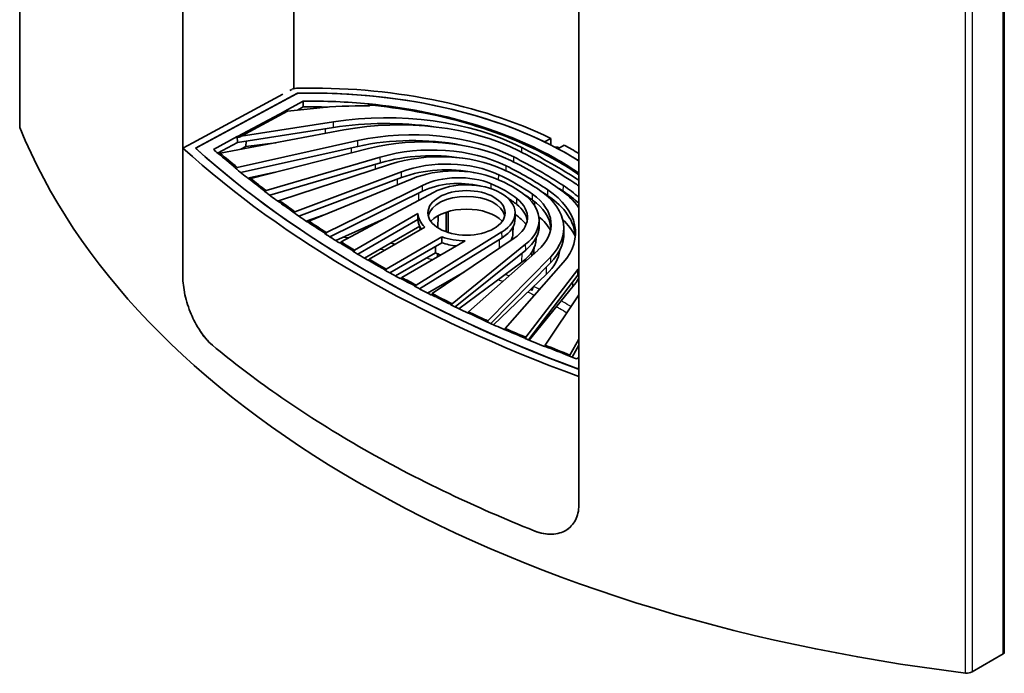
# Model space of a CAD drawing. Header units: millimetres. Extents: x 337 to 2741, y 389 to 1833.
# Tile 1 of 24: x 337 to 618, y 393 to 580. Entities that reach past the tile are written whole.
import ezdxf

# ---------------------------------------------------------------- set-up
doc = ezdxf.new("R2010")
doc.units = ezdxf.units.MM
doc.header["$LTSCALE"] = 5
doc.layers.add('0_CWD_4', color=7, linetype='Continuous', lineweight=25)
doc.layers.add('0_CWD_Line_035', color=7, linetype='Continuous', lineweight=35)

msp = doc.modelspace()

# ---------------------------------------------------------------- linework, layer by layer
at = {"layer": '0_CWD_4'}
for p, q in [((337.07, 917.36), (337.07, 549.2)), ((618, 398.66), (618, 766.43)), ((607.27, 393.2), (607.27, 761.36)), ((609.1, 761.64), (609.1, 393.52)), ((436.69, 555.33), (436.69, 555.94)), ((424.42, 547.49), (424.43, 548.81)), ((426.65, 549.15), (426.65, 550.81)), ((387.84, 543.58), (387.84, 543.58)), ((431.85, 541.9), (431.86, 543.37)), ((433.6, 543.76), (433.59, 545.41)), ((480.46, 542.07), (480.47, 543.45)), ((440.06, 539.05), (440.04, 540.7)), ((478.17, 539.31), (478.19, 540.74)), ((438.68, 537.26), (438.69, 538.65)), ((476.01, 536.77), (476.03, 538.19)), ((446.13, 534.86), (446.11, 536.51)), ((473.86, 534.21), (473.88, 535.65)), ((444.94, 532.79), (444.95, 534.42)), ((452.08, 530.96), (452.06, 532.61)), ((471.69, 531.66), (471.71, 533.08)), ((492.33, 530.92), (492.36, 532.56)), ((451.06, 528.38), (451.09, 530.47)), ((483.5, 528.43), (483.53, 530.07)), ((487.92, 529.67), (487.94, 531.32)), ((488.65, 528.7), (488.64, 529.16)), ((493.26, 530.02), (493.25, 530.3)), ((479.06, 527.18), (479.08, 528.82)), ((484.23, 526.69), (484.21, 527.9)), ((474.84, 517.65), (474.81, 519.3)), ((474.06, 514.64), (474.1, 517.2)), ((481.59, 514.13), (481.56, 515.77)), ((480.51, 510.64), (480.55, 513.29)), ((488.76, 510.58), (488.73, 512.22)), ((487.52, 507.19), (487.56, 509.35)), ((496.51, 506.94), (496.48, 508.58)), ((495.06, 503.66), (495.09, 505.07))]:
    msp.add_line(p, q, dxfattribs=at)
for points in [[(416.74, 558.95), (416.74, 558.95), (416.74, 558.95), (416.74, 558.95)], [(431.02, 517.59), (430.48, 517.64), (429.94, 517.69), (429.39, 517.74)], [(444.25, 515.8), (443.78, 515.88), (443.32, 515.96), (442.85, 516.03)], [(440.01, 514.39), (440.48, 514.32), (440.96, 514.25), (441.43, 514.17)], [(453.29, 511.86), (453.89, 511.72), (454.48, 511.58), (455.08, 511.44)], [(473.77, 505.66), (474.2, 505.5), (474.62, 505.34), (475.05, 505.17)], [(492.41, 499.22), (492.18, 499.35), (491.96, 499.48), (491.74, 499.61)], [(494.53, 497.96), (493.83, 498.39), (493.12, 498.81), (492.41, 499.22)]]:
    msp.add_open_spline(points, degree=3, dxfattribs=at)
for points, knots in [([(490.66, 539.56), (490.66, 539.56), (490.66, 539.56), (490.66, 539.56), (490.69, 539.57), (490.72, 539.6), (490.74, 539.63), (490.77, 539.66), (490.79, 539.69), (490.8, 539.72), (490.83, 539.78), (490.84, 539.82), (490.84, 539.86)], [0.4996703, 0.4996703, 0.4996703, 0.4996703, 0.4999993, 0.4999993, 0.4999993, 0.6249989, 0.6249989, 0.6249989, 0.7499985, 0.7499985, 0.7499985, 0.9999986, 0.9999986, 0.9999986, 0.9999986]), ([(476.81, 506.74), (476.58, 506.83), (476.23, 506.97), (475.89, 507.1), (475.78, 507.15)], [0.22407172, 0.22407172, 0.22407172, 0.22407172, 0.25643, 0.27221903, 0.27221903, 0.27221903, 0.27221903]), ([(485.54, 502.87), (485.24, 503.02), (484.94, 503.16), (484.64, 503.31), (484.37, 503.43), (484.11, 503.56), (483.84, 503.69)], [0.7992509, 0.7992509, 0.7992509, 0.7992509, 0.8996534, 0.8996534, 0.8996534, 0.9872561, 0.9872561, 0.9872561, 0.9872561]), ([(482.19, 502.12), (482.68, 501.89), (483.32, 501.6), (483.95, 501.29), (484.09, 501.22)], [0.42523728, 0.42523728, 0.42523728, 0.42523728, 0.4366048, 0.44012389, 0.44012389, 0.44012389, 0.44012389]), ([(490.37, 497.94), (490.69, 497.77), (491.69, 497.19), (492.68, 496.61), (493.35, 496.2)], [0.49190871, 0.49190871, 0.49190871, 0.49190871, 0.49999996, 0.51799412, 0.51799412, 0.51799412, 0.51799412])]:
    msp.add_open_spline(points, degree=3, knots=knots, dxfattribs=at)
at = {"layer": '0_CWD_Line_035'}
for p, q in [((337.02, 549.47), (337.02, 917.62)), ((618.32, 399.11), (618.32, 766.85)), ((383.63, 722.92), (383.63, 506.55)), ((415.33, 560.28), (415.33, 698.19)), ((496.77, 441.23), (496.77, 657.6)), ((414.78, 560.06), (414.23, 559.76)), ((386.48, 544.82), (412.17, 558.66)), ((387.23, 543.25), (416.36, 558.94)), ((416.09, 558.79), (387.84, 543.58)), ((417.98, 556.68), (412.57, 553.77)), ((413.54, 553.87), (421.87, 554.71)), ((416.37, 554.15), (417.99, 555.03)), ((417.2, 554.6), (417.2, 554.24)), ((417.99, 555.03), (417.98, 556.68)), ((412.63, 553.77), (399.25, 546.57)), ((400.28, 546.73), (413.54, 553.87)), ((412.57, 553.77), (412.63, 553.77)), ((399.2, 544.91), (426.65, 549.15)), ((426.65, 550.81), (400.28, 546.73)), ((399.18, 546.56), (392.36, 542.89)), ((394.26, 541.83), (429.59, 548.45)), ((399.25, 546.57), (399.18, 546.56)), ((399.18, 546.56), (399.2, 544.91)), ((487, 545.02), (488.77, 546.05)), ((383.63, 543.29), (386.48, 544.82)), ((383.63, 506.55), (383.63, 543.29)), ((393.53, 541.86), (399.2, 544.91)), ((433.59, 545.41), (399.16, 537.74)), ((400.13, 536.3), (433.6, 543.76)), ((400.2, 542.94), (401.67, 543.74)), ((401.69, 545.29), (401.67, 543.74)), ((401.67, 543.74), (410.21, 544.82)), ((403.05, 534.57), (436.65, 543.12)), ((492.57, 544.11), (490.8, 543.09)), ((393.69, 541.72), (393.77, 541.74)), ((440.04, 540.7), (407.4, 531.14)), ((398.69, 537.64), (398.54, 537.6)), ((408.47, 529.8), (440.06, 539.05)), ((411.2, 528.28), (442.95, 538.65)), ((496.42, 539.85), (496.77, 540.05)), ((402.09, 534.72), (410.03, 536.35)), ((446.11, 536.51), (415.66, 525.09)), ((416.73, 523.84), (446.13, 534.86)), ((419.66, 522.38), (449.11, 534.51)), ((402.47, 534.42), (402.59, 534.45)), ((452.06, 532.61), (424.68, 519.1)), ((406.89, 530.99), (406.95, 531.01)), ((425.61, 517.91), (452.08, 530.96)), ((428.89, 516.44), (455.22, 530.61)), ((476.68, 528.76), (476.68, 528.87)), ((410.68, 528.16), (411.61, 528.41)), ((410.76, 528.13), (410.73, 528.12)), ((477.18, 528.22), (477.17, 528.55)), ((415.19, 524.92), (415.24, 524.94)), ((418.86, 522.37), (424, 524.17)), ((432.68, 514.08), (450.81, 524.54)), ((456.49, 520.49), (456.53, 523.94)), ((458.89, 519.33), (458.86, 524.94)), ((478.54, 524.86), (478.57, 523.23)), ((419.24, 522.21), (419.15, 522.17)), ((427.32, 516.81), (441.17, 523.05)), ((433.59, 512.94), (450.78, 522.86)), ((451.31, 520.92), (435.51, 511.79)), ((452.73, 520.69), (436.84, 511.52)), ((451.4, 519.93), (451.38, 520.77)), ((477.92, 518.95), (477.96, 520.77)), ((481.63, 521.27), (481.63, 521.5)), ((485.41, 522.86), (485.44, 521.23)), ((492.47, 520.62), (492.5, 518.99)), ((424.15, 518.85), (424.29, 518.91)), ((457.63, 517.86), (441.74, 508.69)), ((474.81, 519.3), (450.26, 504.1)), ((451.22, 503.03), (474.84, 517.65)), ((484.57, 517.33), (484.58, 517.65)), ((428.51, 516.24), (428.36, 516.16)), ((457.64, 516.21), (442.76, 507.62)), ((446.17, 506.29), (464.3, 516.76)), ((454.88, 501.67), (478.27, 517.48)), ((481.56, 515.77), (460.56, 498.77)), ((432.19, 513.79), (432.33, 513.87)), ((444.38, 506.71), (455.85, 513.34)), ((456.37, 512.18), (456.38, 513.08)), ((461.48, 497.85), (481.59, 514.13)), ((465.25, 496.46), (485.03, 514.04)), ((488.73, 512.22), (470.77, 493.89)), ((483.33, 512.54), (483.33, 513.55)), ((436.48, 511.31), (436.4, 511.27)), ((436.48, 511.31), (438.86, 509.86)), ((439.22, 510.06), (436.84, 511.52)), ((438.86, 509.86), (441.39, 508.49)), ((441.74, 508.69), (439.22, 510.06)), ((462.52, 497.35), (480.51, 510.64)), ((471.63, 493.1), (488.76, 510.58)), ((475.72, 491.69), (492.28, 510.54)), ((481.47, 510.88), (481.48, 511.43)), ((441.39, 508.49), (441.3, 508.44)), ((453.56, 501.81), (464.07, 507.88)), ((472.37, 492.77), (487.52, 507.19)), ((496.48, 508.58), (481.66, 489.18)), ((482.38, 488.44), (496.51, 506.94)), ((445.67, 506), (445.81, 506.08)), ((449.91, 503.88), (449.77, 503.8)), ((482.53, 488.38), (495.06, 503.66)), ((454.43, 501.37), (454.55, 501.44)), ((483.33, 502.6), (483.33, 503.2)), ((487.16, 486.94), (496.77, 501.32)), ((460.26, 498.53), (460.2, 498.48)), ((464.94, 496.19), (464.98, 496.22)), ((470.52, 493.63), (470.5, 493.61)), ((475.46, 491.4), (475.49, 491.44)), ((481.46, 488.91), (481.41, 488.85)), ((486.92, 486.58), (486.97, 486.66)), ((496.77, 488.61), (494.23, 484.11)), ((494.84, 483.48), (496.77, 486.91)), ((494.08, 483.83), (494.05, 483.78)), ((496.07, 483.01), (496.77, 483.44)), ((496.77, 480.09), (496.7, 480.05)), ((496.77, 477.97), (496.77, 441.23)), ((618, 398.66), (609.1, 393.52))]:
    msp.add_line(p, q, dxfattribs=at)
for centre, major_axis, ratio, start_param, end_param in [((416.16, 559.22), (-2.01, 0), 0.577631, 4.755775, 5.435946), ((420.53, 499.27), (105.93, 0), 0.57735, 0.870753, 1.612868), ((416.78, 558.37), (1.01, 0), 0.577634, 1.608353, 2.318731), ((420.53, 499.27), (103.43, 0), 0.57735, 0.741976, 1.611073), ((420.53, 499.27), (-103.43, 0), 0.57735, 4.014415, 4.749054), ((420.53, 499.27), (-99.46, 0), 0.57735, 4.549186, 4.738012), ((420.53, 497.64), (99.43, 0), 0.57735, 1.526227, 1.596287), ((434.32, 513.92), (71.74, 0), 0.57735, 1.539236, 1.745329), ((436.6, 555.63), (0.535, 0), 0.57735, 4.680829, 6.123235), ((436.6, 555.63), (-0.535, 0), 0.57735, 4.180585, 4.549245), ((413.09, 553.82), (0.451, 0.054), 0.440764, 3.101929, 4.639016), ((441.74, 518.29), (-58.32, 0), 0.57735, 3.985896, 4.974188), ((445.54, 520.11), (51.62, 0), 0.57735, 0.849183, 1.884956), ((339.02, 549.51), (-2, -0.06), 0.597134, 6.26447, 6.497923), ((691.57, 606.71), (364.31, 11.42), 0.597134, 3.35633, 4.460221), ((441.74, 516.65), (58.28, 0), 0.57735, 1.334658, 1.832596), ((449.26, 521.96), (-43.53, 0), 0.57735, 3.985503, 5.080653), ((399.77, 546.65), (0.513, 0.097), 0.390003, 3.054509, 6.196102), ((449.26, 520.33), (43.49, 0), 0.57735, 1.245981, 1.939061), ((452.28, 522.67), (38.73, 0), 0.57735, 0.868101, 1.986185), ((691.57, 655.76), (-364.37, 0), 0.57735, 0.564041, 1.006755), ((691.57, 655.76), (-361.37, 0), 0.57735, 0.569516, 1.00128), ((388.53, 543.16), (1.01, 0), 0.577249, 2.329173, 3.707908), ((454.79, 523.91), (-32.6, 0), 0.57735, 4.002991, 5.181883), ((348.23, 457.53), (-199.09, 0), 0.57735, 3.870212, 3.985896), ((420.53, 499.27), (-103.43, 0), 0.57735, 3.888602, 3.96538), ((420.53, 499.27), (105.93, 0), 0.57735, 0.767387, 0.82288), ((691.57, 655.76), (361.37, 0), 0.57735, 3.713422, 4.140559), ((691.57, 655.76), (357.41, 0), 0.57735, 3.720345, 3.727111), ((454.79, 522.28), (32.57, 0), 0.57735, 1.303066, 2.04029), ((457.15, 524.16), (28.84, 0), 0.57735, 0.896995, 2.085668), ((364.31, 466.81), (-171.36, 0), 0.57735, 3.868479, 3.985503), ((364.31, 466.81), (174.58, 0), 0.57735, 0.721614, 0.849183), ((691.57, 655.76), (357.41, 0), 0.57735, 3.751245, 3.770179), ((458.97, 525.08), (-23.61, 0), 0.57735, 4.02884, 5.288348), ((458.97, 523.45), (23.57, 0), 0.57735, 1.221108, 2.146755), ((461.12, 524.79), (20.69, 0), 0.57735, 0.96136, 2.190388), ((403.78, 489.6), (-110.92, 0), 0.57735, 3.850991, 4.002991), ((403.78, 489.6), (113.78, 0), 0.57735, 0.702696, 0.868101), ((462.41, 525.61), (-15.93, 0), 0.57735, 4.088776, 5.419247), ((452.8, 517.9), (35.23, 0), 0.57735, 0.609437, 0.96136), ((431.49, 505.6), (-67.12, 0), 0.57735, 3.825142, 4.02884), ((431.49, 505.6), (69.97, 0), 0.57735, 0.673801, 0.896995), ((462.41, 523.98), (15.9, 0), 0.57735, 1.174169, 2.277655), ((464.67, 524.76), (13.87, 0), 0.57735, 5.532694, 8.604473), ((452.8, 517.9), (-32.38, 0), 0.57735, 3.765206, 4.088776), ((461.05, 517.6), (38.73, 0), 0.57735, 0.39668, 0.702696), ((364.31, 465.18), (171.33, 0), 0.57735, 0.726886, 0.737405), ((459.83, 515.86), (-43.53, 0), 0.57735, 3.699096, 3.868479), ((456.62, 513.71), (51.62, 0), 0.57735, 0.67968, 0.721614), ((691.57, 655.76), (357.41, 0), 0.57735, 3.790909, 3.808457), ((464.67, 523.13), (-11, 0), 0.57735, 3.258058, 6.16672), ((452.8, 516.27), (32.34, 0), 0.57735, 0.623613, 0.754724), ((431.49, 503.97), (67.09, 0), 0.57735, 0.683549, 0.74208), ((464.72, 522.71), (20.69, 0), 0.57735, 5.663593, 6.892622), ((465.23, 521.47), (23.61, 0), 0.57735, 5.707227, 6.966734), ((403.78, 487.97), (110.89, 0), 0.57735, 0.709398, 0.735099), ((463.63, 520.42), (28.84, 0), 0.57735, 5.768313, 6.956987), ((463.2, 517.42), (32.57, 0), 0.57735, 0.031078, 0.709398), ((463.2, 519.06), (32.6, 0), 0.57735, 5.813692, 6.992583), ((459.83, 514.23), (43.49, 0), 0.57735, 0.556215, 0.726886), ((466.15, 523.45), (15.93, 0), 0.57735, 5.576327, 6.906798), ((466.15, 521.82), (15.9, 0), 0.57735, 0.076687, 0.623613), ((465.23, 519.83), (23.57, 0), 0.57735, 0.047657, 0.683549), ((691.57, 655.76), (357.41, 0), 0.57735, 3.828392, 3.8457), ((464.67, 524.76), (-13.87, 0), 0.57735, 0.027093, 0.532806), ((464.67, 519.04), (11.75, 0), 0.57735, 0.513573, 2.62802), ((464.67, 523.13), (13.9, 0), 0.57735, 5.532694, 6.295528), ((465.38, 517.46), (17.69, 0), 0.57735, 0.397846, 0.73124), ((464.54, 515.24), (25.38, 0), 0.57735, 0.316344, 0.609238), ((464.67, 523.13), (-13.9, 0), 0.57735, 0.032915, 0.381319), ((464.72, 521.08), (20.72, 0), 0.57735, 5.663593, 6.295528), ((462.23, 512.63), (34.82, 0), 0.57735, 0.273666, 0.537267), ((691.57, 655.76), (357.41, 0), 0.57735, 3.86705, 3.884623), ((464.67, 524.76), (-13.87, 0), 0.57735, 1.03799, 1.543703), ((464.67, 519.04), (13.25, 0), 0.57735, 5.996174, 6.270842), ((463.63, 518.79), (28.87, 0), 0.57735, 5.768313, 6.295528), ((464.67, 523.13), (13.9, 0), 0.57735, 4.181529, 4.499901), ((465.38, 517.46), (19.19, 0), 0.57735, 5.620316, 6.270842), ((691.57, 655.76), (357.41, 0), 0.57735, 3.90031, 3.917296), ((464.67, 519.04), (13.25, 0), 0.57735, 3.983625, 4.119491), ((464.54, 515.24), (26.88, 0), 0.57735, 5.738132, 6.210035), ((436.66, 511.42), (0.128, 0.215), 0.567475, 3.905813, 5.506902), ((691.57, 655.76), (357.41, 0), 0.57735, 3.936686, 3.953672), ((441.56, 508.59), (0.122, 0.219), 0.587643, 2.34785, 5.489442), ((461.05, 517.6), (-38.73, 0), 0.57735, 2.726204, 2.744913), ((461.05, 515.97), (38.76, 0), 0.57735, 5.867797, 5.884361), ((691.57, 655.76), (357.41, 0), 0.57735, 3.969359, 3.986932), ((462.23, 512.63), (36.32, 0), 0.57735, 5.841176, 5.96866), ((691.57, 655.76), (357.41, 0), 0.57735, 4.008282, 4.02559), ((691.57, 655.76), (357.41, 0), 0.57735, 4.045525, 4.063073), ((691.57, 655.76), (357.41, 0), 0.57735, 4.083802, 4.102737), ((691.57, 655.76), (357.41, 0), 0.57735, 4.126871, 4.133636), ((496.54, 480.8), (-1.01, 0), 0.577451, 1.005615, 1.799706), ((617.32, 399.09), (-1, -0.031), 0.597134, 2.302531, 3.122877), ((607.73, 394.37), (-2, -0.06), 0.597134, 1.318628, 2.302573)]:
    msp.add_ellipse(centre, major_axis=major_axis, ratio=ratio, start_param=start_param, end_param=end_param, dxfattribs=at)
msp.add_ellipse((464.67, 524.76), major_axis=(-11.03, 0), ratio=0.57735, dxfattribs=at)
for points, knots in [([(490.84, 539.86), (483.56, 544.06), (475.2, 547.59), (456.88, 553.03), (447.05, 554.92), (436.87, 555.9)], [0.000001, 0.000001, 0.000001, 0.000001, 3.086295, 3.086295, 6.171917, 6.171917, 6.171917, 6.171917]), ([(437.11, 555.52), (437.1, 555.53), (437.09, 555.54), (437.07, 555.57), (437.06, 555.6), (437, 555.69), (436.96, 555.73), (436.92, 555.79), (436.9, 555.81), (436.88, 555.85), (436.88, 555.86), (436.87, 555.88), (436.87, 555.89), (436.87, 555.89), (436.87, 555.9), (436.87, 555.9)], [0.02378864, 0.02378864, 0.02378864, 0.02378864, 0.02537433, 0.02537433, 0.02798321, 0.02798321, 0.03102652, 0.03102652, 0.03412555, 0.03412555, 0.03545827, 0.03545827, 0.0365203, 0.0365203, 0.0366766, 0.0366766, 0.0366766, 0.0366766]), ([(437.13, 555.58), (445.2, 554.78), (455.29, 553.19), (475, 547.31), (483.28, 543.82), (490.48, 539.66)], [0.000139, 0.000139, 0.000139, 0.000139, 2.456305, 2.456305, 4.538109, 4.538109, 4.538109, 4.538109]), ([(491.21, 543.32), (491.16, 543.35), (491.11, 543.37), (490.87, 543.5), (490.65, 543.57), (490.29, 543.59), (490.13, 543.56), (490.01, 543.51)], [-0.3442727, -0.3442727, -0.3442727, -0.3442727, -0.3261184, -0.3261184, -0.2445166, -0.2445166, -0.1784423, -0.1784423, -0.1784423, -0.1784423]), ([(393.97, 541.57), (393.98, 541.57), (394, 541.58), (394.05, 541.59), (394.08, 541.6), (394.13, 541.62), (394.15, 541.64), (394.2, 541.68), (394.22, 541.71), (394.25, 541.75), (394.25, 541.77), (394.26, 541.8), (394.26, 541.81), (394.26, 541.83)], [-0.09818432, -0.09818432, -0.09818432, -0.09818432, -0.07772375, -0.07772375, -0.04373614, -0.04373614, -0.0223543, -0.0223543, -0.01072561, -0.01072561, -0.00518773, -0.00518773, -0.000001, -0.000001, -0.000001, -0.000001]), ([(399.16, 537.74), (399.16, 537.73), (399.16, 537.71), (399.15, 537.68), (399.15, 537.66), (399.12, 537.62), (399.1, 537.59), (399.06, 537.54), (399.03, 537.53), (398.99, 537.5), (398.96, 537.49), (398.89, 537.47), (398.86, 537.47), (398.82, 537.48), (398.79, 537.49), (398.75, 537.51), (398.73, 537.53), (398.7, 537.57), (398.7, 537.58), (398.69, 537.61), (398.69, 537.62), (398.69, 537.64)], [-0.1950958, -0.1950958, -0.1950958, -0.1950958, -0.1830442, -0.1830442, -0.1700484, -0.1700484, -0.1480158, -0.1480158, -0.1158611, -0.1158611, -0.07778, -0.07778, -0.0438965, -0.0438965, -0.0224658, -0.0224658, -0.0108548, -0.0108548, -0.0052481, -0.0052481, -0.000001, -0.000001, -0.000001, -0.000001]), ([(402.77, 534.3), (402.79, 534.3), (402.8, 534.3), (402.84, 534.31), (402.86, 534.32), (402.91, 534.35), (402.94, 534.37), (402.98, 534.41), (403.01, 534.44), (403.03, 534.49), (403.04, 534.5), (403.05, 534.54), (403.05, 534.55), (403.05, 534.57)], [-0.05154345, -0.05154345, -0.05154345, -0.05154345, -0.04563848, -0.04563848, -0.03618393, -0.03618393, -0.02319731, -0.02319731, -0.01227141, -0.01227141, -0.00589913, -0.00589913, -0.000001, -0.000001, -0.000001, -0.000001]), ([(402.59, 534.45), (403.31, 533.87), (404.03, 533.3), (405.48, 532.15), (406.22, 531.58), (406.95, 531.01)], [0.000001, 0.000001, 0.000001, 0.000001, 0.3695962, 0.3695962, 0.7392599, 0.7392599, 0.7392599, 0.7392599]), ([(406.97, 530.92), (406.97, 530.93), (406.97, 530.93), (406.96, 530.94), (406.96, 530.95), (406.95, 530.98), (406.95, 530.99), (406.95, 531.01)], [-0.01454413, -0.01454413, -0.01454413, -0.01454413, -0.01443171, -0.01443171, -0.00643567, -0.00643567, -0.00011214, -0.00011214, -0.00011214, -0.00011214]), ([(407.4, 531.14), (407.4, 531.12), (407.4, 531.1), (407.39, 531.07), (407.39, 531.05), (407.36, 531), (407.34, 530.97), (407.29, 530.93), (407.27, 530.91), (407.21, 530.87), (407.19, 530.87), (407.15, 530.86), (407.13, 530.86), (407.08, 530.86), (407.06, 530.87), (407.04, 530.87)], [-0.07929237, -0.07929237, -0.07929237, -0.07929237, -0.07579108, -0.07579108, -0.07197474, -0.07197474, -0.06604697, -0.06604697, -0.06015704, -0.06015704, -0.05372955, -0.05372955, -0.04314684, -0.04314684, -0.03117165, -0.03117165, -0.03117165, -0.03117165]), ([(410.76, 528.13), (410.97, 527.98), (411.18, 527.83), (411.39, 527.68), (412.65, 526.75), (413.94, 525.84), (415.24, 524.94)], [0.0003487, 0.0003487, 0.0003487, 0.0003487, 0.1420834, 0.1420834, 0.1420834, 1, 1, 1, 1]), ([(410.95, 528), (410.97, 528), (410.98, 528), (411.01, 528.02), (411.03, 528.03), (411.08, 528.07), (411.11, 528.09), (411.16, 528.14), (411.17, 528.17), (411.19, 528.21), (411.2, 528.22), (411.2, 528.25), (411.2, 528.26), (411.2, 528.28)], [-0.0341466, -0.0341466, -0.0341466, -0.0341466, -0.03189302, -0.03189302, -0.02650247, -0.02650247, -0.01876832, -0.01876832, -0.01067703, -0.01067703, -0.00523135, -0.00523135, -0.00000189, -0.00000189, -0.00000189, -0.00000189]), ([(415.66, 525.09), (414.35, 526.01), (413.05, 526.93), (411.78, 527.86), (411.59, 528), (411.39, 528.14), (411.2, 528.28)], [0, 0, 0, 0, 0.8683445, 0.8683445, 0.8683445, 1, 1, 1, 1]), ([(415.25, 524.87), (415.25, 524.88), (415.24, 524.88), (415.24, 524.9), (415.24, 524.91), (415.24, 524.94)], [-0.01403485, -0.01403485, -0.01403485, -0.01403485, -0.00871459, -0.00871459, -0.00028789, -0.00028789, -0.00028789, -0.00028789]), ([(415.66, 525.09), (415.66, 525.08), (415.66, 525.06), (415.66, 525.03), (415.65, 525.01), (415.63, 524.96), (415.61, 524.93), (415.57, 524.89), (415.54, 524.86), (415.5, 524.83), (415.48, 524.82), (415.43, 524.8), (415.41, 524.8), (415.38, 524.8), (415.37, 524.8), (415.35, 524.8)], [-0.2099232, -0.2099232, -0.2099232, -0.2099232, -0.1965026, -0.1965026, -0.1822814, -0.1822814, -0.1570391, -0.1570391, -0.1261447, -0.1261447, -0.1036148, -0.1036148, -0.0810075, -0.0810075, -0.0658734, -0.0658734, -0.0658734, -0.0658734]), ([(419.43, 522.09), (419.44, 522.09), (419.45, 522.1), (419.48, 522.11), (419.5, 522.12), (419.55, 522.16), (419.57, 522.19), (419.62, 522.25), (419.63, 522.28), (419.65, 522.31), (419.65, 522.32), (419.66, 522.35), (419.66, 522.37), (419.66, 522.38)], [-0.02377474, -0.02377474, -0.02377474, -0.02377474, -0.02283235, -0.02283235, -0.01998903, -0.01998903, -0.01591528, -0.01591528, -0.010666, -0.010666, -0.00522484, -0.00522484, -0.000001, -0.000001, -0.000001, -0.000001]), ([(424.68, 519.1), (424.68, 519.09), (424.68, 519.07), (424.67, 519.04), (424.67, 519.02), (424.65, 518.97), (424.63, 518.94), (424.59, 518.89), (424.57, 518.86), (424.52, 518.83), (424.5, 518.81), (424.47, 518.79), (424.45, 518.79), (424.41, 518.78), (424.38, 518.79), (424.34, 518.8), (424.32, 518.81), (424.3, 518.84), (424.3, 518.85), (424.29, 518.88), (424.29, 518.89), (424.29, 518.91)], [-0.2048282, -0.2048282, -0.2048282, -0.2048282, -0.1910015, -0.1910015, -0.1763554, -0.1763554, -0.1503643, -0.1503643, -0.1185431, -0.1185431, -0.0953548, -0.0953548, -0.0734063, -0.0734063, -0.0456223, -0.0456223, -0.0224634, -0.0224634, -0.0084784, -0.0084784, -0.0003197, -0.0003197, -0.0003197, -0.0003197]), ([(428.69, 516.13), (428.69, 516.13), (428.69, 516.13), (428.72, 516.15), (428.73, 516.16), (428.77, 516.2), (428.8, 516.22), (428.83, 516.27), (428.85, 516.3), (428.87, 516.35), (428.88, 516.37), (428.88, 516.41), (428.89, 516.42), (428.89, 516.44)], [-0.04733019, -0.04733019, -0.04733019, -0.04733019, -0.04555102, -0.04555102, -0.03605596, -0.03605596, -0.02308719, -0.02308719, -0.01226181, -0.01226181, -0.00589431, -0.00589431, -0.000001, -0.000001, -0.000001, -0.000001]), ([(455.85, 513.34), (455.85, 513.78), (455.85, 514.23), (455.85, 514.68), (455.85, 514.84), (455.85, 515.01), (455.85, 515.18)], [0, 0, 0, 0, 0.3333333, 0.3333333, 0.3333333, 0.457874, 0.457874, 0.457874, 0.457874]), ([(432.68, 514.08), (432.68, 514.06), (432.68, 514.04), (432.68, 514), (432.67, 513.98), (432.65, 513.93), (432.63, 513.9), (432.6, 513.85), (432.58, 513.82), (432.53, 513.78), (432.51, 513.77), (432.48, 513.75), (432.46, 513.75), (432.42, 513.74), (432.4, 513.75), (432.37, 513.76), (432.35, 513.77), (432.34, 513.8), (432.33, 513.81), (432.33, 513.84), (432.33, 513.85), (432.33, 513.87)], [-0.05549129, -0.05549129, -0.05549129, -0.05549129, -0.05309478, -0.05309478, -0.05048101, -0.05048101, -0.04640349, -0.04640349, -0.0423381, -0.0423381, -0.03789437, -0.03789437, -0.03059059, -0.03059059, -0.02014952, -0.02014952, -0.01081446, -0.01081446, -0.00529493, -0.00529493, -0.000001, -0.000001, -0.000001, -0.000001]), ([(439.05, 509.76), (439.07, 509.78), (439.1, 509.8), (439.13, 509.83), (439.16, 509.87), (439.18, 509.91), (439.19, 509.95), (439.21, 509.99), (439.22, 510.03), (439.22, 510.06)], [0.509075, 0.509075, 0.509075, 0.509075, 0.6666667, 0.6666667, 0.6666667, 0.8333333, 0.8333333, 0.8333333, 1, 1, 1, 1]), ([(383.63, 506.55), (383.63, 505.75), (383.68, 504.92), (383.89, 503.17), (384.04, 502.27), (384.66, 499.49), (385.26, 497.6), (386.61, 494.39), (387.48, 492.6), (389.53, 489.56), (390.68, 488.1), (392.08, 486.93)], [-4.627468, -4.627468, -4.627468, -4.627468, -3.923606, -3.923606, -3.221693, -3.221693, -1.824002, -1.824002, -0.74022, -0.74022, 0, 0, 0, 0]), ([(392.08, 486.93), (390.71, 488.08), (389.57, 489.51), (387.47, 492.61), (386.61, 494.4), (385.25, 497.62), (384.65, 499.5), (384.04, 502.28), (383.89, 503.18), (383.68, 504.92), (383.63, 505.75), (383.63, 506.55)], [0.000003, 0.000003, 0.000003, 0.000003, 0.722347, 0.722347, 1.729449, 1.729449, 3.029341, 3.029341, 3.680923, 3.680923, 4.334294, 4.334294, 4.334294, 4.334294]), ([(445.99, 505.99), (445.99, 505.99), (445.99, 505.99), (446.01, 506), (446.03, 506.02), (446.07, 506.06), (446.1, 506.09), (446.14, 506.16), (446.15, 506.18), (446.16, 506.22), (446.16, 506.23), (446.17, 506.26), (446.17, 506.28), (446.17, 506.29)], [0.0441438, 0.0441438, 0.0441438, 0.0441438, 0.0456896, 0.0456896, 0.0646004, 0.0646004, 0.0916923, 0.0916923, 0.1268584, 0.1268584, 0.1633577, 0.1633577, 0.1984321, 0.1984321, 0.1984321, 0.1984321]), ([(450.26, 504.1), (450.26, 504.08), (450.26, 504.07), (450.25, 504.03), (450.25, 504.01), (450.23, 503.96), (450.21, 503.93), (450.18, 503.88), (450.16, 503.85), (450.12, 503.81), (450.11, 503.8), (450.07, 503.77), (450.06, 503.77), (450.02, 503.76), (450, 503.76), (449.96, 503.77), (449.94, 503.78), (449.92, 503.81), (449.92, 503.82), (449.91, 503.85), (449.91, 503.87), (449.91, 503.88)], [0.000001, 0.000001, 0.000001, 0.000001, 0.00583153, 0.00583153, 0.01201926, 0.01201926, 0.02306916, 0.02306916, 0.03660666, 0.03660666, 0.04647353, 0.04647353, 0.05634037, 0.05634037, 0.06985043, 0.06985043, 0.08115059, 0.08115059, 0.08790009, 0.08790009, 0.09339751, 0.09339751, 0.09339751, 0.09339751]), ([(483.33, 502.6), (483.38, 502.67), (483.44, 502.76), (483.54, 502.98), (483.58, 503.08), (483.65, 503.28), (483.67, 503.38), (483.7, 503.5), (483.7, 503.53), (483.71, 503.56)], [-0.136168, -0.136168, -0.136168, -0.136168, -0.0948968, -0.0948968, -0.0623734, -0.0623734, -0.0302218, -0.0302218, -0.0208825, -0.0208825, -0.0208825, -0.0208825]), ([(454.55, 501.44), (455.49, 500.95), (456.44, 500.46), (458.34, 499.49), (459.3, 499.01), (460.26, 498.53)], [-0.7626271, -0.7626271, -0.7626271, -0.7626271, -0.381385, -0.381385, -0.0004099, -0.0004099, -0.0004099, -0.0004099]), ([(454.72, 501.36), (454.73, 501.37), (454.74, 501.38), (454.78, 501.42), (454.8, 501.45), (454.83, 501.5), (454.85, 501.53), (454.87, 501.58), (454.87, 501.6), (454.88, 501.64), (454.88, 501.65), (454.88, 501.67)], [0.06015232, 0.06015232, 0.06015232, 0.06015232, 0.07137028, 0.07137028, 0.08861758, 0.08861758, 0.1030156, 0.1030156, 0.11151435, 0.11151435, 0.11938672, 0.11938672, 0.11938672, 0.11938672]), ([(460.29, 498.43), (460.28, 498.44), (460.27, 498.45), (460.27, 498.46), (460.26, 498.48), (460.26, 498.5), (460.26, 498.52), (460.26, 498.53)], [0.1312729, 0.1312729, 0.1312729, 0.1312729, 0.1631301, 0.1631301, 0.2121218, 0.2121218, 0.2589644, 0.2589644, 0.2589644, 0.2589644]), ([(460.56, 498.77), (460.56, 498.75), (460.55, 498.74), (460.55, 498.7), (460.55, 498.68), (460.53, 498.62), (460.51, 498.59), (460.48, 498.53), (460.47, 498.51), (460.43, 498.46), (460.41, 498.45), (460.39, 498.43), (460.37, 498.42), (460.34, 498.41), (460.33, 498.41), (460.32, 498.42)], [0.000001, 0.000001, 0.000001, 0.000001, 0.0061573, 0.0061573, 0.0128757, 0.0128757, 0.0245213, 0.0245213, 0.0386819, 0.0386819, 0.0542365, 0.0542365, 0.0797459, 0.0797459, 0.1065556, 0.1065556, 0.1065556, 0.1065556]), ([(464.98, 496.22), (466.54, 495.47), (468.13, 494.73), (469.72, 494), (469.99, 493.87), (470.25, 493.75), (470.52, 493.63)], [0, 0, 0, 0, 0.8579166, 0.8579166, 0.8579166, 0.9998246, 0.9998246, 0.9998246, 0.9998246]), ([(465.12, 496.15), (465.14, 496.16), (465.15, 496.18), (465.18, 496.23), (465.2, 496.26), (465.23, 496.33), (465.24, 496.36), (465.25, 496.39), (465.25, 496.41), (465.25, 496.44), (465.25, 496.45), (465.25, 496.46)], [0.0644045, 0.0644045, 0.0644045, 0.0644045, 0.088626, 0.088626, 0.1261509, 0.1261509, 0.1738635, 0.1738635, 0.2221479, 0.2221479, 0.2685983, 0.2685983, 0.2685983, 0.2685983]), ([(470.77, 493.89), (470.52, 494), (470.28, 494.11), (470.03, 494.22), (468.43, 494.96), (466.83, 495.71), (465.25, 496.46)], [0, 0, 0, 0, 0.1316555, 0.1316555, 0.1316555, 1, 1, 1, 1]), ([(470.77, 493.89), (470.77, 493.87), (470.77, 493.86), (470.76, 493.82), (470.76, 493.8), (470.75, 493.75), (470.74, 493.72), (470.71, 493.66), (470.7, 493.63), (470.67, 493.58), (470.66, 493.57), (470.64, 493.55), (470.64, 493.55), (470.64, 493.55)], [0.00000189, 0.00000189, 0.00000189, 0.00000189, 0.00584812, 0.00584812, 0.0120566, 0.0120566, 0.02212941, 0.02212941, 0.03235074, 0.03235074, 0.03978508, 0.03978508, 0.0410676, 0.0410676, 0.0410676, 0.0410676]), ([(475.62, 491.38), (475.63, 491.39), (475.64, 491.41), (475.66, 491.45), (475.67, 491.49), (475.7, 491.56), (475.71, 491.59), (475.71, 491.62), (475.72, 491.64), (475.72, 491.67), (475.72, 491.68), (475.72, 491.69)], [0.0849589, 0.0849589, 0.0849589, 0.0849589, 0.1114389, 0.1114389, 0.1614948, 0.1614948, 0.2254786, 0.2254786, 0.2898182, 0.2898182, 0.3517993, 0.3517993, 0.3517993, 0.3517993]), ([(433.91, 458.01), (425.83, 462.68), (417.98, 467.65), (404.08, 477.38), (397.92, 482.07), (392.08, 486.93)], [164.711219, 164.711219, 164.711219, 164.711219, 168.142587, 168.142587, 171.081871, 171.081871, 171.081871, 171.081871]), ([(392.08, 486.93), (397.92, 482.07), (404.08, 477.38), (417.98, 467.65), (425.83, 462.68), (442, 453.34), (450.61, 448.81), (467.46, 440.78), (475.59, 437.23), (484.01, 433.86)], [-61.273167, -61.273167, -61.273167, -61.273167, -58.333918, -58.333918, -54.902536, -54.902536, -51.471153, -51.471153, -48.531907, -48.531907, -48.531907, -48.531907]), ([(481.49, 488.81), (481.48, 488.82), (481.48, 488.82), (481.47, 488.84), (481.46, 488.86), (481.46, 488.88), (481.46, 488.9), (481.46, 488.91)], [0.06400498, 0.06400498, 0.06400498, 0.06400498, 0.0680879, 0.0680879, 0.0725815, 0.0725815, 0.07675156, 0.07675156, 0.07675156, 0.07675156]), ([(481.66, 489.18), (481.66, 489.17), (481.66, 489.15), (481.66, 489.11), (481.66, 489.09), (481.65, 489.04), (481.64, 489), (481.62, 488.95), (481.61, 488.92), (481.59, 488.88), (481.58, 488.86), (481.55, 488.83), (481.54, 488.82), (481.52, 488.81), (481.51, 488.81), (481.5, 488.81)], [0.000001, 0.000001, 0.000001, 0.000001, 0.00586826, 0.00586826, 0.01210186, 0.01210186, 0.02335856, 0.02335856, 0.03705437, 0.03705437, 0.04484893, 0.04484893, 0.05145704, 0.05145704, 0.05888896, 0.05888896, 0.05888896, 0.05888896]), ([(487.08, 486.62), (487.08, 486.63), (487.09, 486.65), (487.1, 486.68), (487.11, 486.71), (487.13, 486.77), (487.14, 486.8), (487.15, 486.86), (487.15, 486.87), (487.16, 486.91), (487.16, 486.92), (487.16, 486.94)], [0.06696589, 0.06696589, 0.06696589, 0.06696589, 0.07833616, 0.07833616, 0.0907407, 0.0907407, 0.09761388, 0.09761388, 0.10108756, 0.10108756, 0.10433308, 0.10433308, 0.10433308, 0.10433308]), ([(494.23, 484.11), (494.23, 484.09), (494.23, 484.08), (494.23, 484.04), (494.23, 484.02), (494.22, 483.97), (494.22, 483.93), (494.2, 483.87), (494.19, 483.84), (494.18, 483.8), (494.17, 483.78), (494.15, 483.75), (494.15, 483.75), (494.15, 483.74)], [0.000001, 0.000001, 0.000001, 0.000001, 0.00553109, 0.00553109, 0.01149569, 0.01149569, 0.02213566, 0.02213566, 0.03829227, 0.03829227, 0.0563566, 0.0563566, 0.06182312, 0.06182312, 0.06182312, 0.06182312]), ([(494.08, 483.77), (494.08, 483.77), (494.08, 483.78), (494.08, 483.8), (494.08, 483.81), (494.08, 483.83)], [0.086958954, 0.086958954, 0.086958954, 0.086958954, 0.088315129, 0.088315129, 0.090571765, 0.090571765, 0.090571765, 0.090571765]), ([(484.01, 433.86), (475.59, 437.23), (467.46, 440.78), (450.61, 448.81), (442, 453.34), (433.91, 458.01), (433.91, 458.01), (433.91, 458.01)], [158.340559, 158.340559, 158.340559, 158.340559, 161.279822, 161.279822, 164.711205, 164.711205, 164.711219, 164.711219, 164.711219, 164.711219]), ([(484.01, 433.86), (486.04, 433.05), (487.73, 432.87), (490.79, 432.94), (492.11, 433.46), (494.21, 434.68), (495.15, 435.68), (496.11, 437.54), (496.36, 438.21), (496.69, 439.66), (496.77, 440.43), (496.77, 441.23)], [-1.942301, -1.942301, -1.942301, -1.942301, -1.635541, -1.635541, -1.177965, -1.177965, -0.587062, -0.587062, -0.294481, -0.294481, -0.000014, -0.000014, -0.000014, -0.000014]), ([(496.77, 441.23), (496.77, 440.43), (496.68, 439.65), (496.35, 438.21), (496.11, 437.53), (495.14, 435.67), (494.2, 434.68), (492.1, 433.46), (490.78, 432.94), (487.54, 432.86), (485.87, 433.12), (484.01, 433.86)], [0.000001, 0.000001, 0.000001, 0.000001, 0.295049, 0.295049, 0.588195, 0.588195, 1.179183, 1.179183, 1.637185, 1.637185, 1.989511, 1.989511, 1.989511, 1.989511])]:
    msp.add_open_spline(points, degree=3, knots=knots, dxfattribs=at)
for points, weights in [([(488.77, 546.05), (488.75, 545.11), (488.73, 544.16)], [1.00000134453, 1.00000283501, 1.00000419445]), ([(459.43, 519.15), (459.44, 522.14), (459.46, 525.12)], [1.00001230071, 1.00001548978, 1.00001728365]), ([(457.64, 516.21), (457.63, 517.04), (457.63, 517.86)], [1.0000000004, 1.00000000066, 1.0000000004]), ([(483.92, 513.06), (483.94, 513.87), (483.96, 514.68)], [1.00001496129, 1.00001569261, 1.00001631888])]:
    msp.add_rational_spline(points, weights, degree=2, dxfattribs=at)
for points, degree in [([(393.77, 541.74), (395.41, 540.37), (397.04, 539), (398.69, 537.64)], 3), ([(399.16, 537.74), (397.52, 539.1), (395.89, 540.46), (394.26, 541.83)], 3), ([(490.48, 539.66), (492.69, 538.39), (494.78, 537.06), (496.77, 535.67)], 3), ([(496.77, 536.12), (494.89, 537.42), (492.91, 538.67), (490.84, 539.86)], 3), ([(407.4, 531.14), (405.93, 532.27), (404.48, 533.42), (403.05, 534.57)], 3), ([(450.78, 522.86), (450.8, 523.71), (450.81, 524.54)], 2), ([(419.24, 522.21), (420.9, 521.1), (422.59, 520), (424.29, 518.92)], 3), ([(424.68, 519.1), (422.98, 520.19), (421.31, 521.28), (419.66, 522.38)], 3), ([(428.51, 516.24), (429.78, 515.45), (431.05, 514.66), (432.33, 513.87)], 3), ([(432.68, 514.08), (431.41, 514.86), (430.15, 515.65), (428.89, 516.44)], 3), ([(445.81, 506.08), (447.17, 505.35), (448.54, 504.61), (449.91, 503.88)], 3), ([(450.26, 504.1), (448.89, 504.83), (447.53, 505.56), (446.17, 506.29)], 3), ([(460.56, 498.77), (458.65, 499.72), (456.76, 500.69), (454.88, 501.67)], 3), ([(482.97, 502.86), (483.09, 502.77), (483.21, 502.68), (483.33, 502.6)], 3), ([(470.52, 493.6), (470.52, 493.61), (470.52, 493.62), (470.52, 493.63)], 3), ([(475.5, 491.43), (477.47, 490.58), (479.46, 489.74), (481.46, 488.91)], 3), ([(481.66, 489.18), (479.67, 490.01), (477.69, 490.84), (475.72, 491.69)], 3), ([(486.97, 486.66), (489.33, 485.71), (491.7, 484.77), (494.08, 483.83)], 3), ([(494.23, 484.11), (491.87, 485.05), (489.51, 485.99), (487.16, 486.94)], 3)]:
    msp.add_open_spline(points, degree=degree, dxfattribs=at)

doc.saveas('drawing.dxf')
